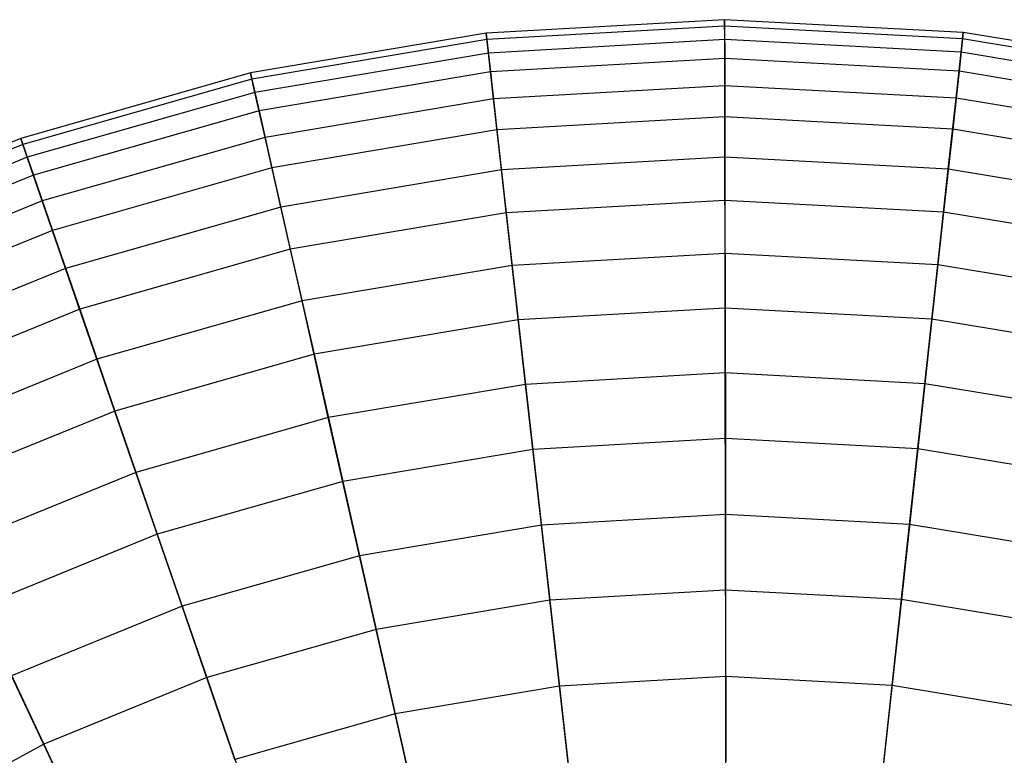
# Model space of a CAD drawing. Extents: x 0.2 to 44.2, y -21.9 to 24.
# Tile 156 of 239: x 6.3 to 9, y 12.6 to 14.6. Entities that reach past the tile are written whole.
import ezdxf

# ---------------------------------------------------------------- set-up
doc = ezdxf.new("R2010")
doc.units = 0
doc.header["$LTSCALE"] = 2.54
doc.layers.get('0').update_dxf_attribs({"color": 13, "linetype": 'CONTINUOUS'})

# ---------------------------------------------------------------- blocks, each defined once
blk = doc.blocks.new('GRUPUJ_1')
at = {"color": 0}
for p, q in [((8.0134, 36.5767, 5.8286), (7.3537, 36.5392, 5.8286)), ((8.0134, 36.5767, 5.8286), (7.3537, 36.5392, 5.8286)), ((8.0134, 36.5767, 5.8286), (8.0134, 36.5591, 6.489)), ((8.0135, 36.5215, 5.1703), (8.0134, 36.5767, 5.8286)), ((8.6732, 36.5413, 5.8286), (8.0134, 36.5767, 5.8286)), ((8.0134, 36.5767, 5.8286), (8.0134, 36.5591, 6.489)), ((8.0135, 36.5215, 5.1703), (8.0134, 36.5767, 5.8286)), ((8.6732, 36.5413, 5.8286), (8.0134, 36.5767, 5.8286)), ((8.0134, 36.5591, 6.489), (7.3556, 36.5218, 6.489)), ((8.0134, 36.5591, 6.489), (7.3556, 36.5218, 6.489)), ((8.6713, 36.5239, 6.489), (8.0134, 36.5591, 6.489)), ((8.0134, 36.5591, 6.489), (8.0135, 36.4691, 7.1435)), ((8.0134, 36.5591, 6.489), (8.0135, 36.4691, 7.1435)), ((8.6713, 36.5239, 6.489), (8.0134, 36.5591, 6.489)), ((7.3537, 36.5392, 5.8286), (6.7021, 36.4294, 5.8286)), ((7.3537, 36.5392, 5.8286), (6.7021, 36.4294, 5.8286)), ((7.3556, 36.5218, 6.489), (6.7059, 36.4123, 6.489)), ((7.3556, 36.5218, 6.489), (6.7059, 36.4123, 6.489)), ((7.3537, 36.5392, 5.8286), (7.3556, 36.5218, 6.489)), ((7.3537, 36.5392, 5.8286), (7.3556, 36.5218, 6.489)), ((7.3598, 36.4843, 5.1703), (7.3537, 36.5392, 5.8286)), ((7.3598, 36.4843, 5.1703), (7.3537, 36.5392, 5.8286)), ((7.3556, 36.5218, 6.489), (7.3657, 36.4323, 7.1435)), ((7.3556, 36.5218, 6.489), (7.3657, 36.4323, 7.1435)), ((8.0135, 36.5215, 5.1703), (7.3598, 36.4843, 5.1703)), ((8.0135, 36.5215, 5.1703), (7.3598, 36.4843, 5.1703)), ((8.6672, 36.4865, 5.1703), (8.0135, 36.5215, 5.1703)), ((8.0137, 36.3942, 4.522), (8.0135, 36.5215, 5.1703)), ((8.0137, 36.3942, 4.522), (8.0135, 36.5215, 5.1703)), ((8.6672, 36.4865, 5.1703), (8.0135, 36.5215, 5.1703)), ((8.6713, 36.5239, 6.489), (8.6616, 36.4344, 7.1435)), ((8.6713, 36.5239, 6.489), (8.6616, 36.4344, 7.1435)), ((8.6672, 36.4865, 5.1703), (8.6732, 36.5413, 5.8286)), ((8.6672, 36.4865, 5.1703), (8.6732, 36.5413, 5.8286)), ((8.6732, 36.5413, 5.8286), (8.6713, 36.5239, 6.489)), ((8.6732, 36.5413, 5.8286), (8.6713, 36.5239, 6.489)), ((9.3214, 36.4165, 6.489), (8.6713, 36.5239, 6.489)), ((9.3214, 36.4165, 6.489), (8.6713, 36.5239, 6.489)), ((9.3252, 36.4336, 5.8286), (8.6732, 36.5413, 5.8286)), ((9.3252, 36.4336, 5.8286), (8.6732, 36.5413, 5.8286)), ((7.3598, 36.4843, 5.1703), (6.7142, 36.3755, 5.1703)), ((7.3598, 36.4843, 5.1703), (6.7142, 36.3755, 5.1703)), ((7.374, 36.3579, 4.522), (7.3598, 36.4843, 5.1703)), ((7.374, 36.3579, 4.522), (7.3598, 36.4843, 5.1703)), ((8.0135, 36.4691, 7.1435), (7.3657, 36.4323, 7.1435)), ((8.0135, 36.4691, 7.1435), (7.3657, 36.4323, 7.1435)), ((8.6616, 36.4344, 7.1435), (8.0135, 36.4691, 7.1435)), ((8.0135, 36.4691, 7.1435), (8.0138, 36.3077, 7.784)), ((8.6616, 36.4344, 7.1435), (8.0135, 36.4691, 7.1435)), ((8.0135, 36.4691, 7.1435), (8.0138, 36.3077, 7.784)), ((8.6534, 36.36, 4.522), (8.6672, 36.4865, 5.1703)), ((8.6534, 36.36, 4.522), (8.6672, 36.4865, 5.1703)), ((9.3132, 36.3798, 5.1703), (8.6672, 36.4865, 5.1703)), ((9.3132, 36.3798, 5.1703), (8.6672, 36.4865, 5.1703)), ((6.7021, 36.4294, 5.8286), (6.0665, 36.2485, 5.8286)), ((6.7021, 36.4294, 5.8286), (6.0665, 36.2485, 5.8286)), ((6.7059, 36.4123, 6.489), (6.0722, 36.232, 6.489)), ((6.7059, 36.4123, 6.489), (6.0722, 36.232, 6.489)), ((6.7021, 36.4294, 5.8286), (6.7059, 36.4123, 6.489)), ((6.7021, 36.4294, 5.8286), (6.7059, 36.4123, 6.489)), ((6.7142, 36.3755, 5.1703), (6.7021, 36.4294, 5.8286)), ((6.7142, 36.3755, 5.1703), (6.7021, 36.4294, 5.8286)), ((6.7059, 36.4123, 6.489), (6.7257, 36.3245, 7.1435)), ((6.7059, 36.4123, 6.489), (6.7257, 36.3245, 7.1435)), ((7.3657, 36.4323, 7.1435), (6.7257, 36.3245, 7.1435)), ((7.3657, 36.4323, 7.1435), (6.7257, 36.3245, 7.1435)), ((7.3657, 36.4323, 7.1435), (7.3837, 36.2719, 7.784)), ((7.3657, 36.4323, 7.1435), (7.3837, 36.2719, 7.784)), ((8.6616, 36.4344, 7.1435), (8.6441, 36.274, 7.784)), ((8.6616, 36.4344, 7.1435), (8.6441, 36.274, 7.784)), ((9.3018, 36.3287, 7.1435), (8.6616, 36.4344, 7.1435)), ((9.3018, 36.3287, 7.1435), (8.6616, 36.4344, 7.1435)), ((8.0137, 36.3942, 4.522), (7.374, 36.3579, 4.522)), ((8.0137, 36.3942, 4.522), (7.374, 36.3579, 4.522)), ((8.6534, 36.36, 4.522), (8.0137, 36.3942, 4.522)), ((8.014, 36.1965, 3.8917), (8.0137, 36.3942, 4.522)), ((8.6534, 36.36, 4.522), (8.0137, 36.3942, 4.522)), ((8.014, 36.1965, 3.8917), (8.0137, 36.3942, 4.522)), ((6.7142, 36.3755, 5.1703), (6.0845, 36.1963, 5.1703)), ((6.7142, 36.3755, 5.1703), (6.0845, 36.1963, 5.1703)), ((6.7422, 36.2514, 4.522), (6.7142, 36.3755, 5.1703)), ((6.7422, 36.2514, 4.522), (6.7142, 36.3755, 5.1703)), ((7.374, 36.3579, 4.522), (6.7422, 36.2514, 4.522)), ((7.374, 36.3579, 4.522), (6.7422, 36.2514, 4.522)), ((7.3961, 36.1614, 3.8917), (7.374, 36.3579, 4.522)), ((7.3961, 36.1614, 3.8917), (7.374, 36.3579, 4.522)), ((8.632, 36.1634, 3.8917), (8.6534, 36.36, 4.522)), ((8.632, 36.1634, 3.8917), (8.6534, 36.36, 4.522)), ((9.2856, 36.2556, 4.522), (8.6534, 36.36, 4.522)), ((9.2856, 36.2556, 4.522), (8.6534, 36.36, 4.522)), ((6.7257, 36.3245, 7.1435), (6.1016, 36.1469, 7.1435)), ((6.7257, 36.3245, 7.1435), (6.1016, 36.1469, 7.1435)), ((6.7257, 36.3245, 7.1435), (6.7613, 36.167, 7.784)), ((6.7257, 36.3245, 7.1435), (6.7613, 36.167, 7.784)), ((8.0138, 36.3077, 7.784), (7.3837, 36.2719, 7.784)), ((8.0138, 36.3077, 7.784), (7.3837, 36.2719, 7.784)), ((8.6441, 36.274, 7.784), (8.0138, 36.3077, 7.784)), ((8.0138, 36.3077, 7.784), (8.0142, 36.0769, 8.403)), ((8.0138, 36.3077, 7.784), (8.0142, 36.0769, 8.403)), ((8.6441, 36.274, 7.784), (8.0138, 36.3077, 7.784)), ((6.0665, 36.2485, 5.8286), (5.4547, 35.9989, 5.8286)), ((6.0665, 36.2485, 5.8286), (5.4547, 35.9989, 5.8286)), ((6.0665, 36.2485, 5.8286), (6.0722, 36.232, 6.489)), ((6.0665, 36.2485, 5.8286), (6.0722, 36.232, 6.489)), ((6.0845, 36.1963, 5.1703), (6.0665, 36.2485, 5.8286)), ((6.0845, 36.1963, 5.1703), (6.0665, 36.2485, 5.8286)), ((6.7422, 36.2514, 4.522), (6.126, 36.0761, 4.522)), ((6.7422, 36.2514, 4.522), (6.126, 36.0761, 4.522)), ((6.7858, 36.0585, 3.8917), (6.7422, 36.2514, 4.522)), ((6.7858, 36.0585, 3.8917), (6.7422, 36.2514, 4.522)), ((7.3837, 36.2719, 7.784), (6.7613, 36.167, 7.784)), ((7.3837, 36.2719, 7.784), (6.7613, 36.167, 7.784)), ((7.3837, 36.2719, 7.784), (7.4094, 36.0425, 8.403)), ((7.3837, 36.2719, 7.784), (7.4094, 36.0425, 8.403)), ((8.6441, 36.274, 7.784), (8.619, 36.0445, 8.403)), ((8.6441, 36.274, 7.784), (8.619, 36.0445, 8.403)), ((9.2668, 36.1711, 7.784), (8.6441, 36.274, 7.784)), ((9.2668, 36.1711, 7.784), (8.6441, 36.274, 7.784)), ((6.0722, 36.232, 6.489), (5.4622, 35.983, 6.489)), ((6.0722, 36.232, 6.489), (5.4622, 35.983, 6.489)), ((6.0722, 36.232, 6.489), (6.1016, 36.1469, 7.1435)), ((6.0722, 36.232, 6.489), (6.1016, 36.1469, 7.1435)), ((6.0845, 36.1963, 5.1703), (5.4783, 35.949, 5.1703)), ((6.0845, 36.1963, 5.1703), (5.4783, 35.949, 5.1703)), ((6.126, 36.0761, 4.522), (6.0845, 36.1963, 5.1703)), ((6.126, 36.0761, 4.522), (6.0845, 36.1963, 5.1703)), ((8.014, 36.1965, 3.8917), (7.3961, 36.1614, 3.8917)), ((8.014, 36.1965, 3.8917), (7.3961, 36.1614, 3.8917)), ((8.632, 36.1634, 3.8917), (8.014, 36.1965, 3.8917)), ((8.0144, 35.9307, 3.2869), (8.014, 36.1965, 3.8917)), ((8.632, 36.1634, 3.8917), (8.014, 36.1965, 3.8917)), ((8.0144, 35.9307, 3.2869), (8.014, 36.1965, 3.8917)), ((6.7613, 36.167, 7.784), (6.1542, 35.9943, 7.784)), ((6.7613, 36.167, 7.784), (6.1542, 35.9943, 7.784)), ((6.7613, 36.167, 7.784), (6.8121, 35.9419, 8.403)), ((6.7613, 36.167, 7.784), (6.8121, 35.9419, 8.403)), ((6.1016, 36.1469, 7.1435), (5.5007, 35.9017, 7.1435)), ((6.1016, 36.1469, 7.1435), (5.5007, 35.9017, 7.1435)), ((6.1016, 36.1469, 7.1435), (6.1542, 35.9943, 7.784)), ((6.1016, 36.1469, 7.1435), (6.1542, 35.9943, 7.784)), ((7.3961, 36.1614, 3.8917), (6.7858, 36.0585, 3.8917)), ((7.3961, 36.1614, 3.8917), (6.7858, 36.0585, 3.8917)), ((7.4258, 35.8972, 3.2869), (7.3961, 36.1614, 3.8917)), ((7.4258, 35.8972, 3.2869), (7.3961, 36.1614, 3.8917)), ((8.6032, 35.8992, 3.2869), (8.632, 36.1634, 3.8917)), ((8.6032, 35.8992, 3.2869), (8.632, 36.1634, 3.8917)), ((9.2426, 36.0625, 3.8917), (8.632, 36.1634, 3.8917)), ((9.2426, 36.0625, 3.8917), (8.632, 36.1634, 3.8917)), ((6.126, 36.0761, 4.522), (5.5328, 35.834, 4.522)), ((6.126, 36.0761, 4.522), (5.5328, 35.834, 4.522)), ((6.1905, 35.8892, 3.8917), (6.126, 36.0761, 4.522)), ((6.1905, 35.8892, 3.8917), (6.126, 36.0761, 4.522)), ((6.7858, 36.0585, 3.8917), (6.1905, 35.8892, 3.8917)), ((6.7858, 36.0585, 3.8917), (6.1905, 35.8892, 3.8917)), ((6.8444, 35.7992, 3.2869), (6.7858, 36.0585, 3.8917)), ((6.8444, 35.7992, 3.2869), (6.7858, 36.0585, 3.8917)), ((8.0142, 36.0769, 8.403), (7.4094, 36.0425, 8.403)), ((8.0142, 36.0769, 8.403), (7.4094, 36.0425, 8.403)), ((8.0142, 36.0769, 8.403), (8.0147, 35.7794, 8.9929)), ((8.619, 36.0445, 8.403), (8.0142, 36.0769, 8.403)), ((8.0142, 36.0769, 8.403), (8.0147, 35.7794, 8.9929)), ((8.619, 36.0445, 8.403), (8.0142, 36.0769, 8.403)), ((7.4094, 36.0425, 8.403), (6.8121, 35.9419, 8.403)), ((7.4094, 36.0425, 8.403), (6.8121, 35.9419, 8.403)), ((7.4094, 36.0425, 8.403), (7.4427, 35.7469, 8.9929)), ((7.4094, 36.0425, 8.403), (7.4427, 35.7469, 8.9929)), ((8.619, 36.0445, 8.403), (8.5868, 35.7487, 8.9929)), ((8.619, 36.0445, 8.403), (8.5868, 35.7487, 8.9929)), ((9.2167, 35.9458, 8.403), (8.619, 36.0445, 8.403)), ((9.2167, 35.9458, 8.403), (8.619, 36.0445, 8.403)), ((6.1542, 35.9943, 7.784), (5.5699, 35.7558, 7.784)), ((6.1542, 35.9943, 7.784), (5.5699, 35.7558, 7.784)), ((6.1542, 35.9943, 7.784), (6.2295, 35.7761, 8.403)), ((6.1542, 35.9943, 7.784), (6.2295, 35.7761, 8.403)), ((6.8121, 35.9419, 8.403), (6.2295, 35.7761, 8.403)), ((6.8121, 35.9419, 8.403), (6.2295, 35.7761, 8.403)), ((6.8121, 35.9419, 8.403), (6.8777, 35.6517, 8.9929)), ((6.8121, 35.9419, 8.403), (6.8777, 35.6517, 8.9929)), ((8.0144, 35.9307, 3.2869), (7.4258, 35.8972, 3.2869)), ((8.0144, 35.9307, 3.2869), (7.4258, 35.8972, 3.2869)), ((8.6032, 35.8992, 3.2869), (8.0144, 35.9307, 3.2869)), ((8.015, 35.6, 2.715), (8.0144, 35.9307, 3.2869)), ((8.6032, 35.8992, 3.2869), (8.0144, 35.9307, 3.2869)), ((8.015, 35.6, 2.715), (8.0144, 35.9307, 3.2869)), ((7.4258, 35.8972, 3.2869), (6.8444, 35.7992, 3.2869)), ((7.4258, 35.8972, 3.2869), (6.8444, 35.7992, 3.2869)), ((7.4627, 35.5686, 2.715), (7.4258, 35.8972, 3.2869)), ((7.4627, 35.5686, 2.715), (7.4258, 35.8972, 3.2869)), ((8.5674, 35.5704, 2.715), (8.6032, 35.8992, 3.2869)), ((8.5674, 35.5704, 2.715), (8.6032, 35.8992, 3.2869)), ((9.1849, 35.8031, 3.2869), (8.6032, 35.8992, 3.2869)), ((9.1849, 35.8031, 3.2869), (8.6032, 35.8992, 3.2869)), ((6.1905, 35.8892, 3.8917), (5.6175, 35.6553, 3.8917)), ((6.1905, 35.8892, 3.8917), (5.6175, 35.6553, 3.8917)), ((6.2773, 35.6379, 3.2869), (6.1905, 35.8892, 3.8917)), ((6.2773, 35.6379, 3.2869), (6.1905, 35.8892, 3.8917)), ((6.8444, 35.7992, 3.2869), (6.2773, 35.6379, 3.2869)), ((6.8444, 35.7992, 3.2869), (6.2773, 35.6379, 3.2869)), ((6.9172, 35.4767, 2.715), (6.8444, 35.7992, 3.2869)), ((6.9172, 35.4767, 2.715), (6.8444, 35.7992, 3.2869)), ((6.2295, 35.7761, 8.403), (5.6687, 35.5472, 8.403)), ((6.2295, 35.7761, 8.403), (5.6687, 35.5472, 8.403)), ((6.2295, 35.7761, 8.403), (6.3266, 35.4949, 8.9929)), ((6.2295, 35.7761, 8.403), (6.3266, 35.4949, 8.9929)), ((8.0147, 35.7794, 8.9929), (7.4427, 35.7469, 8.9929)), ((8.0147, 35.7794, 8.9929), (7.4427, 35.7469, 8.9929)), ((8.5868, 35.7487, 8.9929), (8.0147, 35.7794, 8.9929)), ((8.0147, 35.7794, 8.9929), (8.0153, 35.4188, 9.5464)), ((8.0147, 35.7794, 8.9929), (8.0153, 35.4188, 9.5464)), ((8.5868, 35.7487, 8.9929), (8.0147, 35.7794, 8.9929)), ((7.4427, 35.7469, 8.9929), (6.8777, 35.6517, 8.9929)), ((7.4427, 35.7469, 8.9929), (6.8777, 35.6517, 8.9929)), ((7.4427, 35.7469, 8.9929), (7.4829, 35.3886, 9.5464)), ((7.4427, 35.7469, 8.9929), (7.4829, 35.3886, 9.5464)), ((8.5868, 35.7487, 8.9929), (8.5477, 35.3903, 9.5464)), ((8.5868, 35.7487, 8.9929), (8.5477, 35.3903, 9.5464)), ((9.1521, 35.6554, 8.9929), (8.5868, 35.7487, 8.9929)), ((9.1521, 35.6554, 8.9929), (8.5868, 35.7487, 8.9929)), ((6.8777, 35.6517, 8.9929), (6.3266, 35.4949, 8.9929)), ((6.8777, 35.6517, 8.9929), (6.3266, 35.4949, 8.9929)), ((6.8777, 35.6517, 8.9929), (6.9571, 35.3, 9.5464)), ((6.8777, 35.6517, 8.9929), (6.9571, 35.3, 9.5464)), ((6.2773, 35.6379, 3.2869), (5.7313, 35.4151, 3.2869)), ((6.2773, 35.6379, 3.2869), (5.7313, 35.4151, 3.2869)), ((6.3851, 35.3253, 2.715), (6.2773, 35.6379, 3.2869)), ((6.3851, 35.3253, 2.715), (6.2773, 35.6379, 3.2869)), ((8.015, 35.6, 2.715), (7.4627, 35.5686, 2.715)), ((8.015, 35.6, 2.715), (7.4627, 35.5686, 2.715)), ((8.0156, 35.2084, 2.183), (8.015, 35.6, 2.715)), ((8.0156, 35.2084, 2.183), (8.015, 35.6, 2.715)), ((8.5674, 35.5704, 2.715), (8.015, 35.6, 2.715)), ((8.5674, 35.5704, 2.715), (8.015, 35.6, 2.715)), ((7.4627, 35.5686, 2.715), (6.9172, 35.4767, 2.715)), ((7.4627, 35.5686, 2.715), (6.9172, 35.4767, 2.715)), ((7.5064, 35.1795, 2.183), (7.4627, 35.5686, 2.715)), ((7.5064, 35.1795, 2.183), (7.4627, 35.5686, 2.715)), ((8.5249, 35.1811, 2.183), (8.5674, 35.5704, 2.715)), ((8.5249, 35.1811, 2.183), (8.5674, 35.5704, 2.715)), ((9.1131, 35.4802, 2.715), (8.5674, 35.5704, 2.715)), ((9.1131, 35.4802, 2.715), (8.5674, 35.5704, 2.715)), ((6.3266, 35.4949, 8.9929), (5.7961, 35.2784, 8.9929)), ((6.3266, 35.4949, 8.9929), (5.7961, 35.2784, 8.9929)), ((6.3266, 35.4949, 8.9929), (6.4442, 35.154, 9.5464)), ((6.3266, 35.4949, 8.9929), (6.4442, 35.154, 9.5464)), ((6.9172, 35.4767, 2.715), (6.3851, 35.3253, 2.715)), ((6.9172, 35.4767, 2.715), (6.3851, 35.3253, 2.715)), ((7.0034, 35.0947, 2.183), (6.9172, 35.4767, 2.715)), ((7.0034, 35.0947, 2.183), (6.9172, 35.4767, 2.715)), ((8.0153, 35.4188, 9.5464), (7.4829, 35.3886, 9.5464)), ((8.0153, 35.4188, 9.5464), (7.4829, 35.3886, 9.5464)), ((8.5477, 35.3903, 9.5464), (8.0153, 35.4188, 9.5464)), ((8.0153, 35.4188, 9.5464), (8.0159, 34.9996, 10.057)), ((8.0153, 35.4188, 9.5464), (8.0159, 34.9996, 10.057)), ((8.5477, 35.3903, 9.5464), (8.0153, 35.4188, 9.5464)), ((7.4829, 35.3886, 9.5464), (6.9571, 35.3, 9.5464)), ((7.4829, 35.3886, 9.5464), (6.9571, 35.3, 9.5464)), ((7.4829, 35.3886, 9.5464), (7.5297, 34.972, 10.057)), ((7.4829, 35.3886, 9.5464), (7.5297, 34.972, 10.057)), ((8.5477, 35.3903, 9.5464), (8.5023, 34.9736, 10.057)), ((8.5477, 35.3903, 9.5464), (8.5023, 34.9736, 10.057)), ((9.0738, 35.3034, 9.5464), (8.5477, 35.3903, 9.5464)), ((9.0738, 35.3034, 9.5464), (8.5477, 35.3903, 9.5464)), ((6.3851, 35.3253, 2.715), (5.873, 35.1163, 2.715)), ((6.3851, 35.3253, 2.715), (5.873, 35.1163, 2.715)), ((6.5129, 34.9551, 2.183), (6.3851, 35.3253, 2.715)), ((6.5129, 34.9551, 2.183), (6.3851, 35.3253, 2.715)), ((6.9571, 35.3, 9.5464), (6.4442, 35.154, 9.5464)), ((6.9571, 35.3, 9.5464), (6.4442, 35.154, 9.5464)), ((6.9571, 35.3, 9.5464), (7.0494, 34.891, 10.057)), ((6.9571, 35.3, 9.5464), (7.0494, 34.891, 10.057)), ((8.0156, 35.2084, 2.183), (7.5064, 35.1795, 2.183)), ((8.0156, 35.2084, 2.183), (7.5064, 35.1795, 2.183)), ((8.5249, 35.1811, 2.183), (8.0156, 35.2084, 2.183)), ((8.0163, 34.7607, 1.6972), (8.0156, 35.2084, 2.183)), ((8.0163, 34.7607, 1.6972), (8.0156, 35.2084, 2.183)), ((8.5249, 35.1811, 2.183), (8.0156, 35.2084, 2.183)), ((7.5064, 35.1795, 2.183), (7.0034, 35.0947, 2.183)), ((7.5064, 35.1795, 2.183), (7.0034, 35.0947, 2.183)), ((7.5564, 34.7346, 1.6972), (7.5064, 35.1795, 2.183)), ((7.5564, 34.7346, 1.6972), (7.5064, 35.1795, 2.183)), ((8.4764, 34.7361, 1.6972), (8.5249, 35.1811, 2.183)), ((8.4764, 34.7361, 1.6972), (8.5249, 35.1811, 2.183)), ((9.0281, 35.098, 2.183), (8.5249, 35.1811, 2.183)), ((9.0281, 35.098, 2.183), (8.5249, 35.1811, 2.183)), ((6.4442, 35.154, 9.5464), (5.9505, 34.9526, 9.5464)), ((6.4442, 35.154, 9.5464), (5.9505, 34.9526, 9.5464)), ((6.4442, 35.154, 9.5464), (6.581, 34.7578, 10.057)), ((6.4442, 35.154, 9.5464), (6.581, 34.7578, 10.057)), ((7.0034, 35.0947, 2.183), (6.5129, 34.9551, 2.183)), ((7.0034, 35.0947, 2.183), (6.5129, 34.9551, 2.183)), ((7.1021, 34.658, 1.6972), (7.0034, 35.0947, 2.183)), ((7.1021, 34.658, 1.6972), (7.0034, 35.0947, 2.183)), ((8.0159, 34.9996, 10.057), (7.5297, 34.972, 10.057)), ((8.0159, 34.9996, 10.057), (7.5297, 34.972, 10.057)), ((8.5023, 34.9736, 10.057), (8.0159, 34.9996, 10.057)), ((8.0159, 34.9996, 10.057), (8.0167, 34.5268, 10.5184)), ((8.5023, 34.9736, 10.057), (8.0159, 34.9996, 10.057)), ((8.0159, 34.9996, 10.057), (8.0167, 34.5268, 10.5184)), ((7.5297, 34.972, 10.057), (7.0494, 34.891, 10.057)), ((7.5297, 34.972, 10.057), (7.0494, 34.891, 10.057)), ((7.5297, 34.972, 10.057), (7.5825, 34.5021, 10.5184)), ((7.5297, 34.972, 10.057), (7.5825, 34.5021, 10.5184)), ((8.5023, 34.9736, 10.057), (8.451, 34.5036, 10.5184)), ((8.5023, 34.9736, 10.057), (8.451, 34.5036, 10.5184)), ((8.9828, 34.8942, 10.057), (8.5023, 34.9736, 10.057)), ((8.9828, 34.8942, 10.057), (8.5023, 34.9736, 10.057)), ((5.9505, 34.9526, 9.5464), (6.1301, 34.5738, 10.057)), ((5.9505, 34.9526, 9.5464), (6.1301, 34.5738, 10.057)), ((6.5129, 34.9551, 2.183), (6.0407, 34.7624, 2.183)), ((6.5129, 34.9551, 2.183), (6.0407, 34.7624, 2.183)), ((6.6589, 34.5319, 1.6972), (6.5129, 34.9551, 2.183)), ((6.6589, 34.5319, 1.6972), (6.5129, 34.9551, 2.183)), ((7.0494, 34.891, 10.057), (6.581, 34.7578, 10.057)), ((7.0494, 34.891, 10.057), (6.581, 34.7578, 10.057)), ((7.0494, 34.891, 10.057), (7.1536, 34.4299, 10.5184)), ((7.0494, 34.891, 10.057), (7.1536, 34.4299, 10.5184)), ((6.2324, 34.3579, 1.6972), (6.0407, 34.7624, 2.183)), ((6.2324, 34.3579, 1.6972), (6.0407, 34.7624, 2.183)), ((6.581, 34.7578, 10.057), (6.1301, 34.5738, 10.057)), ((6.581, 34.7578, 10.057), (6.1301, 34.5738, 10.057)), ((6.581, 34.7578, 10.057), (6.7352, 34.3108, 10.5184)), ((6.581, 34.7578, 10.057), (6.7352, 34.3108, 10.5184)), ((8.0163, 34.7607, 1.6972), (7.5564, 34.7346, 1.6972)), ((8.0163, 34.7607, 1.6972), (7.5564, 34.7346, 1.6972)), ((8.4764, 34.7361, 1.6972), (8.0163, 34.7607, 1.6972)), ((8.0171, 34.2623, 1.2636), (8.0163, 34.7607, 1.6972)), ((8.4764, 34.7361, 1.6972), (8.0163, 34.7607, 1.6972)), ((8.0171, 34.2623, 1.2636), (8.0163, 34.7607, 1.6972)), ((7.5564, 34.7346, 1.6972), (7.1021, 34.658, 1.6972)), ((7.5564, 34.7346, 1.6972), (7.1021, 34.658, 1.6972)), ((7.612, 34.2393, 1.2636), (7.5564, 34.7346, 1.6972)), ((7.612, 34.2393, 1.2636), (7.5564, 34.7346, 1.6972)), ((8.4224, 34.2406, 1.2636), (8.4764, 34.7361, 1.6972)), ((8.4224, 34.2406, 1.2636), (8.4764, 34.7361, 1.6972)), ((8.9309, 34.661, 1.6972), (8.4764, 34.7361, 1.6972)), ((8.9309, 34.661, 1.6972), (8.4764, 34.7361, 1.6972)), ((7.1021, 34.658, 1.6972), (6.6589, 34.5319, 1.6972)), ((7.1021, 34.658, 1.6972), (6.6589, 34.5319, 1.6972)), ((7.2118, 34.1719, 1.2636), (7.1021, 34.658, 1.6972)), ((7.2118, 34.1719, 1.2636), (7.1021, 34.658, 1.6972)), ((6.1301, 34.5738, 10.057), (5.7021, 34.3413, 10.057)), ((6.1301, 34.5738, 10.057), (5.7021, 34.3413, 10.057)), ((6.1301, 34.5738, 10.057), (6.3325, 34.1465, 10.5184)), ((6.1301, 34.5738, 10.057), (6.3325, 34.1465, 10.5184))]:
    blk.add_line(p, q, dxfattribs=at)
blk = doc.blocks.new('GRUPUJ_3')
at = {"color": 0}
blk.add_blockref('GRUPUJ_1', (0, 0), dxfattribs=at)

msp = doc.modelspace()

# ---------------------------------------------------------------- block references
at = {"color": 0}
msp.add_blockref('GRUPUJ_3', (0.2222, -21.9402, 1.2505), dxfattribs=at)

doc.saveas('drawing.dxf')
